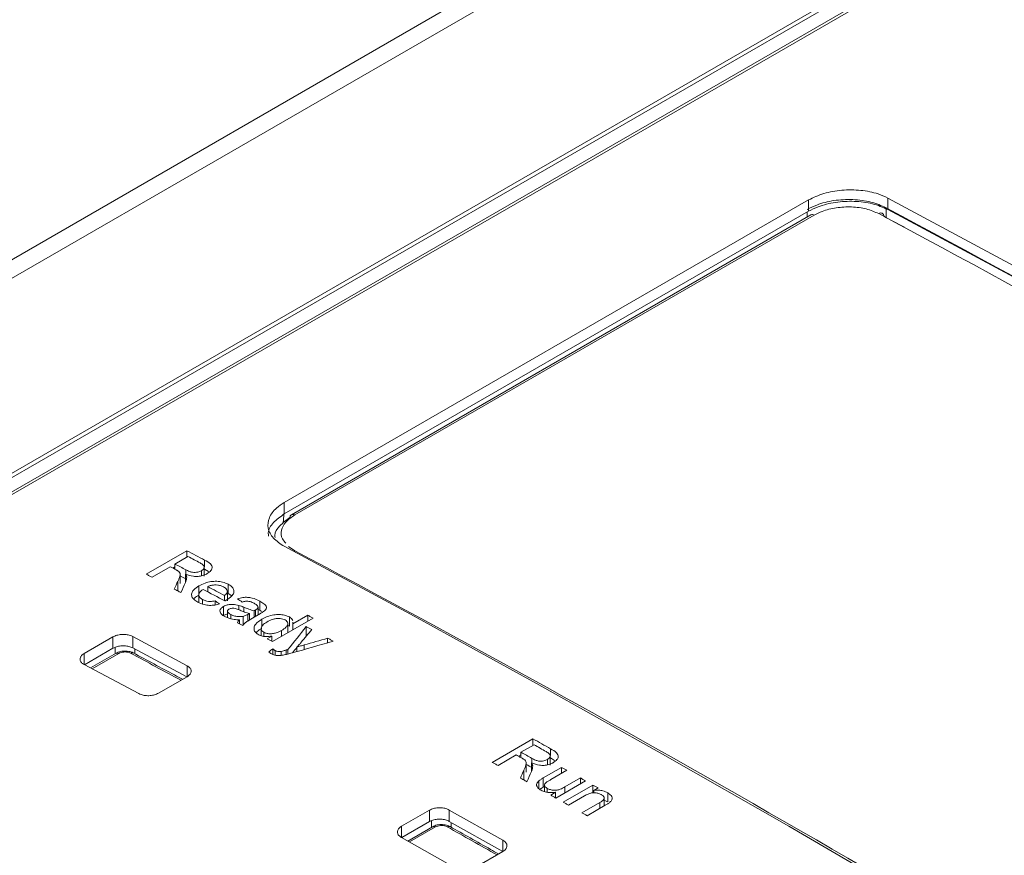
# Model space of a CAD drawing. Header units: millimetres. Extents: x 0 to 2100, y 0 to 1485.
# Tile 110 of 118: x 1598 to 1641, y 1362 to 1400. Entities that reach past the tile are written whole.
import ezdxf

# ---------------------------------------------------------------- set-up
doc = ezdxf.new("R2010")
doc.units = ezdxf.units.MM
doc.header["$LTSCALE"] = 5

msp = doc.modelspace()

# ---------------------------------------------------------------- linework, layer by layer
at = {"color": 7, "linetype": 'Continuous', "lineweight": 15}
for p, q in [((1643.098, 1405.864), (1527.428, 1339.089)), ((1643.387, 1405.846), (1527.717, 1339.071)), ((1626.735, 1405.13), (1312.217, 1223.563)), ((1529.123, 1339.242), (1643.411, 1405.219)), ((1624.643, 1404.768), (1311.808, 1224.172)), ((1529.338, 1339.244), (1643.139, 1404.94)), ((1632.754, 1391.559), (1609.331, 1378.038)), ((1632.754, 1391.049), (1632.754, 1391.559)), ((1636.289, 1391.642), (1636.289, 1391.132)), ((1609.331, 1377.527), (1632.754, 1391.049)), ((1632.857, 1390.891), (1609.647, 1377.491)), ((1633.005, 1390.88), (1609.794, 1377.481)), ((1609.331, 1378.038), (1609.331, 1377.527)), ((1604.98, 1375.881), (1603.164, 1374.832)), ((1604.444, 1375.288), (1605.027, 1375.624)), ((1604.98, 1375.598), (1604.98, 1375.881)), ((1603.42, 1374.697), (1604.235, 1375.167)), ((1604.348, 1375.107), (1604.444, 1375.163)), ((1604.444, 1375.057), (1604.444, 1375.288)), ((1604.678, 1374.418), (1604.678, 1374.826)), ((1604.917, 1374.472), (1604.917, 1374.832)), ((1605.626, 1374.762), (1605.626, 1374.991)), ((1605.749, 1374.74), (1605.749, 1375.149)), ((1605.768, 1375.055), (1605.937, 1374.95)), ((1604.573, 1374.102), (1604.573, 1374.511)), ((1605.516, 1373.955), (1605.516, 1374.308)), ((1605.911, 1374.046), (1605.911, 1374.278)), ((1606.827, 1373.976), (1606.827, 1374.385)), ((1605.513, 1373.914), (1605.513, 1373.589)), ((1606.656, 1373.648), (1606.656, 1373.881)), ((1606.786, 1373.642), (1606.786, 1374.051)), ((1606.827, 1373.976), (1606.984, 1373.86)), ((1605.679, 1373.503), (1605.679, 1373.704)), ((1606.235, 1373.457), (1606.235, 1373.641)), ((1606.612, 1372.982), (1606.612, 1373.39)), ((1607.297, 1373.242), (1607.297, 1373.442)), ((1608.236, 1373.224), (1608.236, 1373.632)), ((1606.794, 1373.183), (1606.794, 1372.887)), ((1606.934, 1372.85), (1606.934, 1373.034)), ((1607.487, 1372.542), (1607.487, 1372.95)), ((1607.774, 1373.076), (1607.705, 1373.038)), ((1607.774, 1372.787), (1607.774, 1373.076)), ((1607.978, 1372.909), (1608.262, 1373.073)), ((1607.982, 1372.911), (1607.982, 1373.198)), ((1608.038, 1372.943), (1608.038, 1373.229)), ((1608.156, 1373.012), (1608.156, 1373.359)), ((1608.156, 1373.263), (1608.236, 1373.224)), ((1608.236, 1373.224), (1608.312, 1373.167)), ((1610.382, 1372.998), (1609.711, 1372.611)), ((1610.382, 1372.738), (1610.382, 1372.998)), ((1607.332, 1372.613), (1607.332, 1372.795)), ((1608.32, 1372.489), (1608.32, 1372.821)), ((1608.798, 1371.824), (1610.614, 1372.873)), ((1609.463, 1372.556), (1609.557, 1372.514)), ((1609.491, 1372.224), (1609.491, 1372.621)), ((1609.557, 1372.514), (1609.557, 1372.923)), ((1609.711, 1372.611), (1609.713, 1372.692)), ((1609.711, 1372.351), (1609.711, 1372.611)), ((1608.294, 1372.407), (1608.294, 1372.088)), ((1608.418, 1372.059), (1608.418, 1372.237)), ((1609.211, 1372.062), (1609.211, 1372.322)), ((1610.312, 1372.081), (1610.312, 1372.49)), ((1600.385, 1371.287), (1601.676, 1372.032)), ((1601.676, 1372.032), (1601.676, 1371.522)), ((1602.559, 1372.051), (1604.988, 1370.746)), ((1602.559, 1372.051), (1602.559, 1371.541)), ((1608.766, 1372.066), (1608.566, 1371.95)), ((1608.766, 1371.842), (1608.766, 1372.066)), ((1611.266, 1371.77), (1611.266, 1371.974)), ((1601.676, 1371.522), (1600.404, 1370.788)), ((1601.816, 1371.3), (1600.677, 1370.643)), ((1604.971, 1370.245), (1602.559, 1371.541)), ((1608.818, 1371.251), (1608.818, 1371.498)), ((1608.915, 1371.218), (1608.915, 1371.423)), ((1609.184, 1371.21), (1609.184, 1371.382)), ((1609.485, 1371.265), (1609.485, 1371.466)), ((1609.889, 1371.375), (1609.889, 1371.578)), ((1602.825, 1369.498), (1600.387, 1370.797)), ((1604.986, 1370.254), (1603.708, 1369.516)), ((1620.44, 1367.476), (1618.624, 1366.427)), ((1620.44, 1367.185), (1620.44, 1367.476)), ((1619.904, 1366.876), (1620.487, 1367.212)), ((1619.904, 1366.637), (1619.904, 1366.876)), ((1618.88, 1366.284), (1619.695, 1366.755)), ((1619.798, 1366.697), (1619.904, 1366.758)), ((1620.138, 1365.989), (1620.138, 1366.397)), ((1620.377, 1366.029), (1620.377, 1366.399)), ((1621.086, 1366.316), (1621.086, 1366.551)), ((1621.208, 1366.303), (1621.208, 1366.711)), ((1621.228, 1366.626), (1621.405, 1366.51)), ((1620.033, 1365.666), (1620.033, 1366.074)), ((1621.721, 1366.201), (1620.902, 1365.729)), ((1621.232, 1365.654), (1621.953, 1366.07)), ((1621.721, 1365.936), (1621.721, 1366.201)), ((1620.707, 1365.255), (1620.707, 1365.601)), ((1620.902, 1365.321), (1620.902, 1365.729)), ((1621.464, 1364.831), (1622.792, 1365.598)), ((1622.559, 1365.729), (1621.862, 1365.327)), ((1622.559, 1365.463), (1622.559, 1365.729)), ((1620.902, 1365.321), (1620.959, 1365.353)), ((1620.959, 1365.409), (1620.959, 1365.115)), ((1621.077, 1365.091), (1621.077, 1365.263)), ((1621.448, 1365.088), (1621.232, 1364.963)), ((1621.448, 1364.841), (1621.448, 1365.088)), ((1623.118, 1365.413), (1621.79, 1364.647)), ((1623.118, 1365.061), (1623.118, 1365.413)), ((1623.165, 1365.175), (1623.35, 1365.282)), ((1623.165, 1365.064), (1623.165, 1365.175)), ((1623.778, 1364.658), (1623.778, 1365.066)), ((1622.023, 1364.516), (1622.735, 1364.926)), ((1623.421, 1364.63), (1622.629, 1364.173)), ((1623.623, 1364.481), (1623.623, 1364.83)), ((1614.567, 1363.568), (1615.818, 1364.29)), ((1615.818, 1364.29), (1615.818, 1363.781)), ((1616.701, 1364.297), (1619.097, 1362.946)), ((1616.701, 1364.297), (1616.701, 1363.788)), ((1622.861, 1364.041), (1623.673, 1364.509)), ((1615.818, 1363.781), (1614.574, 1363.062)), ((1619.097, 1362.436), (1616.701, 1363.788)), ((1614.567, 1363.568), (1614.567, 1363.058)), ((1615.958, 1363.55), (1614.847, 1362.909)), ((1616.967, 1361.716), (1614.568, 1363.066)), ((1619.097, 1362.441), (1617.85, 1361.721))]:
    msp.add_line(p, q, dxfattribs=at)
at = {"color": 8, "linetype": 'Continuous', "lineweight": 15}
for p, q in [((1632.689, 1390.793), (1632.689, 1391.012)), ((1636.22, 1391.208), (1636.22, 1390.769)), ((1609.32, 1377.639), (1609.272, 1377.112)), ((1609.512, 1376.072), (1609.797, 1375.88)), ((1609.756, 1375.852), (1609.797, 1375.88)), ((1605.768, 1375.163), (1605.768, 1375.464)), ((1604.931, 1374.828), (1604.931, 1375.031)), ((1607.522, 1373.156), (1607.522, 1373.359)), ((1607.705, 1372.746), (1607.705, 1373.038)), ((1610.222, 1371.471), (1610.222, 1371.674)), ((1600.385, 1371.287), (1600.385, 1370.797)), ((1601.934, 1371.292), (1600.746, 1370.606)), ((1601.766, 1371.271), (1601.766, 1371.564)), ((1602.648, 1371.493), (1602.648, 1371.31)), ((1609.413, 1371.249), (1609.413, 1371.445)), ((1604.988, 1370.746), (1604.988, 1370.255)), ((1621.228, 1366.726), (1621.228, 1367.035)), ((1620.391, 1366.395), (1620.391, 1366.603)), ((1621.862, 1365.061), (1621.862, 1365.327)), ((1623.421, 1364.364), (1623.421, 1364.63)), ((1615.908, 1363.521), (1615.908, 1363.822)), ((1616.791, 1363.737), (1616.791, 1363.551)), ((1616.081, 1363.539), (1614.918, 1362.869)), ((1619.097, 1362.946), (1619.097, 1362.442))]:
    msp.add_line(p, q, dxfattribs=at)
at = {"color": 7, "linetype": 'Continuous', "lineweight": 15, "flags": 128}
for points in [[(1681.367, 1365.619), (1675.734, 1369.092), (1670.1, 1372.502), (1664.464, 1375.85), (1658.828, 1379.136), (1653.192, 1382.358), (1647.556, 1385.516), (1641.922, 1388.611), (1636.289, 1391.642)], [(1636.289, 1391.132), (1641.922, 1388.101), (1647.556, 1385.007), (1653.192, 1381.848), (1658.828, 1378.626), (1664.464, 1375.341), (1670.1, 1371.993), (1675.734, 1368.582), (1681.367, 1365.109)], [(1609.331, 1376.079), (1614.964, 1373.048), (1620.598, 1369.954), (1626.234, 1366.795), (1631.87, 1363.573), (1637.506, 1360.288), (1643.141, 1356.94), (1648.776, 1353.529), (1654.409, 1350.056)], [(1605.768, 1375.464), (1605.669, 1375.516), (1605.571, 1375.568), (1605.472, 1375.62), (1605.374, 1375.672), (1605.275, 1375.725), (1605.177, 1375.777), (1605.078, 1375.829), (1604.98, 1375.881)], [(1605.027, 1375.624), (1605.094, 1375.589), (1605.162, 1375.553), (1605.23, 1375.517), (1605.297, 1375.481), (1605.365, 1375.445), (1605.433, 1375.41), (1605.5, 1375.374), (1605.568, 1375.338)], [(1604.235, 1375.167), (1604.268, 1375.15), (1604.301, 1375.133), (1604.333, 1375.115), (1604.366, 1375.098), (1604.399, 1375.081), (1604.432, 1375.063), (1604.464, 1375.046), (1604.497, 1375.029)], [(1604.931, 1375.031), (1604.87, 1375.063), (1604.809, 1375.095), (1604.748, 1375.128), (1604.688, 1375.16), (1604.627, 1375.192), (1604.566, 1375.224), (1604.505, 1375.256), (1604.444, 1375.288)], [(1603.164, 1374.832), (1603.196, 1374.815), (1603.228, 1374.799), (1603.26, 1374.782), (1603.292, 1374.765), (1603.324, 1374.748), (1603.356, 1374.731), (1603.388, 1374.714), (1603.42, 1374.697)], [(1604.678, 1374.756), (1604.688, 1374.751), (1604.748, 1374.719), (1604.809, 1374.687), (1604.87, 1374.655), (1604.931, 1374.622)], [(1606.656, 1373.881), (1606.563, 1373.931), (1606.47, 1373.981), (1606.377, 1374.03), (1606.284, 1374.08), (1606.191, 1374.129), (1606.098, 1374.179), (1606.004, 1374.229), (1605.911, 1374.278)], [(1604.416, 1374.169), (1604.453, 1374.15), (1604.49, 1374.13), (1604.526, 1374.111), (1604.563, 1374.091), (1604.6, 1374.072), (1604.636, 1374.052), (1604.673, 1374.033), (1604.71, 1374.013)], [(1605.702, 1374.157), (1605.824, 1374.092), (1605.946, 1374.027), (1606.068, 1373.962), (1606.19, 1373.897), (1606.312, 1373.832), (1606.434, 1373.767), (1606.556, 1373.702), (1606.679, 1373.637)], [(1610.614, 1372.873), (1610.585, 1372.888), (1610.556, 1372.904), (1610.527, 1372.92), (1610.498, 1372.935), (1610.469, 1372.951), (1610.44, 1372.967), (1610.411, 1372.983), (1610.382, 1372.998)], [(1607.238, 1372.663), (1607.268, 1372.648), (1607.297, 1372.632), (1607.326, 1372.617), (1607.355, 1372.601), (1607.384, 1372.585), (1607.413, 1372.57), (1607.442, 1372.554), (1607.471, 1372.538)], [(1610.558, 1372.357), (1610.527, 1372.374), (1610.497, 1372.39), (1610.466, 1372.407), (1610.435, 1372.423), (1610.404, 1372.44), (1610.373, 1372.457), (1610.343, 1372.473), (1610.312, 1372.49)], [(1608.566, 1371.95), (1608.595, 1371.934), (1608.624, 1371.918), (1608.653, 1371.903), (1608.682, 1371.887), (1608.711, 1371.871), (1608.74, 1371.856), (1608.769, 1371.84), (1608.798, 1371.824)], [(1611.512, 1371.841), (1611.481, 1371.857), (1611.45, 1371.874), (1611.42, 1371.891), (1611.389, 1371.907), (1611.358, 1371.924), (1611.328, 1371.94), (1611.297, 1371.957), (1611.266, 1371.974)], [(1621.228, 1367.035), (1621.129, 1367.09), (1621.031, 1367.145), (1620.932, 1367.2), (1620.834, 1367.255), (1620.735, 1367.311), (1620.637, 1367.366), (1620.538, 1367.421), (1620.44, 1367.476)], [(1620.391, 1366.603), (1620.33, 1366.637), (1620.269, 1366.671), (1620.208, 1366.705), (1620.148, 1366.74), (1620.087, 1366.774), (1620.026, 1366.808), (1619.965, 1366.842), (1619.904, 1366.876)], [(1620.487, 1367.212), (1620.554, 1367.174), (1620.622, 1367.136), (1620.69, 1367.098), (1620.757, 1367.06), (1620.825, 1367.022), (1620.893, 1366.984), (1620.96, 1366.946), (1621.028, 1366.908)], [(1618.624, 1366.427), (1618.656, 1366.41), (1618.688, 1366.392), (1618.72, 1366.374), (1618.752, 1366.356), (1618.784, 1366.338), (1618.816, 1366.32), (1618.848, 1366.302), (1618.88, 1366.284)], [(1619.695, 1366.755), (1619.728, 1366.736), (1619.76, 1366.718), (1619.793, 1366.7), (1619.826, 1366.681), (1619.859, 1366.663), (1619.892, 1366.645), (1619.924, 1366.626), (1619.957, 1366.608)], [(1620.138, 1366.337), (1620.148, 1366.331), (1620.208, 1366.297), (1620.269, 1366.263), (1620.33, 1366.229), (1620.391, 1366.195)], [(1621.953, 1366.07), (1621.924, 1366.087), (1621.895, 1366.103), (1621.866, 1366.119), (1621.837, 1366.136), (1621.808, 1366.152), (1621.779, 1366.169), (1621.75, 1366.185), (1621.721, 1366.201)], [(1619.876, 1365.726), (1619.913, 1365.705), (1619.949, 1365.685), (1619.986, 1365.664), (1620.023, 1365.643), (1620.06, 1365.623), (1620.096, 1365.602), (1620.133, 1365.582), (1620.17, 1365.561)], [(1622.792, 1365.598), (1622.762, 1365.614), (1622.733, 1365.63), (1622.704, 1365.647), (1622.675, 1365.663), (1622.646, 1365.68), (1622.617, 1365.696), (1622.588, 1365.713), (1622.559, 1365.729)], [(1623.35, 1365.282), (1623.321, 1365.298), (1623.292, 1365.315), (1623.263, 1365.331), (1623.234, 1365.348), (1623.205, 1365.364), (1623.176, 1365.381), (1623.147, 1365.397), (1623.118, 1365.413)], [(1621.232, 1364.963), (1621.261, 1364.946), (1621.29, 1364.93), (1621.319, 1364.914), (1621.348, 1364.897), (1621.377, 1364.881), (1621.406, 1364.864), (1621.435, 1364.848), (1621.464, 1364.831)], [(1621.79, 1364.647), (1621.819, 1364.631), (1621.849, 1364.614), (1621.878, 1364.598), (1621.907, 1364.581), (1621.936, 1364.565), (1621.965, 1364.549), (1621.994, 1364.532), (1622.023, 1364.516)], [(1622.629, 1364.173), (1622.658, 1364.156), (1622.687, 1364.14), (1622.716, 1364.123), (1622.745, 1364.107), (1622.774, 1364.09), (1622.803, 1364.074), (1622.832, 1364.057), (1622.861, 1364.041)]]:
    msp.add_lwpolyline(points, dxfattribs=at)
at = {"color": 7, "linetype": 'Continuous', "lineweight": 15}
for centre, radius, start, end in [((1632.922, 1390.76), 0.146, 55.5175, 116.3603), ((1635.979, 1390.833), 0.142, 357.0891, 127.9712), ((1609.733, 1377.368), 0.151, 124.8493, 182.3865), ((1601.868, 1371.192), 0.12, 56.2315, 115.4719), ((1616.01, 1363.44), 0.122, 54.7604, 115.0556)]:
    msp.add_arc(centre, radius, start, end, dxfattribs=at)
at = {"color": 8, "linetype": 'Continuous', "lineweight": 15}
for centre, radius, start, end in [((1609.711, 1377.361), 0.146, 55.5175, 116.3603), ((1602.537, 1371.199), 0.127, 66.1329, 125.3611), ((1616.683, 1363.442), 0.125, 65.5471, 125.8261)]:
    msp.add_arc(centre, radius, start, end, dxfattribs=at)
at = {"color": 7, "linetype": 'Continuous', "lineweight": 15}
for centre, major_axis, ratio, start_param, end_param in [((1689.237, 726.433), (-440.618, 692.462), 0.546414, 5.435234, 5.513342), ((1689.088, 720.61), (-444.38, 698.399), 0.546425, 5.435695, 5.512897), ((1689.309, 720.751), (-444.224, 698.129), 0.546414, 5.511325, 5.512889), ((1601.75, 670.191), (-379.105, 735.944), 0.606745, 5.48833, 5.565531), ((1588.181, 668.095), (337.297, 1122.505), 0.196682, 0.950558, 0.950948), ((1588.955, 668.542), (330.677, 1119.385), 0.194905, 0.947286, 0.9478), ((1625.947, 689.896), (-352.899, 743.271), 0.516, 5.576792, 5.577186), ((1626.595, 690.271), (-353.97, 742.678), 0.517286, 5.575348, 5.575749), ((1578.505, 662.509), (925.197, 1389.714), 0.236052, 1.197651, 1.198493), ((1577.196, 661.753), (989.214, 1419.489), 0.233603, 1.215373, 1.215822), ((1679.421, 720.766), (2230.874, 675.925), 0.276145, 1.517662, 1.518481), ((1680.132, 721.177), (2231.223, 676.124), 0.276096, 1.518088, 1.518554), ((1464.551, 596.724), (4468.668, 3296.158), 0.09739, 1.466877, 1.466917), ((1578.505, 662.509), (924.633, 1388.867), 0.236052, 1.198062, 1.198259), ((1614.378, 683.218), (337.297, 1122.505), 0.196682, 0.977204, 0.977594), ((1614.967, 683.558), (330.677, 1119.385), 0.194905, 0.973932, 0.974445)]:
    msp.add_ellipse(centre, major_axis=major_axis, ratio=ratio, start_param=start_param, end_param=end_param, dxfattribs=at)
at = {"color": 8, "linetype": 'Continuous', "lineweight": 15}
for start_param, end_param in [(5.508838, 5.512691), (5.484652, 5.488458)]:
    msp.add_ellipse((1655.527, 701.236), major_axis=(-444.248, 698.187), ratio=0.546423, start_param=start_param, end_param=end_param, dxfattribs=at)
at = {"color": 7, "linetype": 'Continuous', "lineweight": 15}
for points, knots in [([(1632.754, 1391.559), (1632.972, 1391.664), (1633.408, 1391.872), (1634.242, 1392.017), (1635.09, 1392.01), (1635.799, 1391.869), (1636.15, 1391.706), (1636.289, 1391.642)], [0, 0, 0, 0, 0.2144693, 0.4289354, 0.6434901, 0.8582208, 1, 1, 1, 1]), ([(1636.22, 1391.208), (1636.001, 1391.303), (1635.565, 1391.493), (1634.729, 1391.599), (1633.882, 1391.552), (1633.175, 1391.377), (1632.827, 1391.2), (1632.689, 1391.13)], [0, 0, 0, 0, 0.2154771, 0.4309888, 0.6456575, 0.8594606, 1, 1, 1, 1]), ([(1636.289, 1391.132), (1636.071, 1391.226), (1635.634, 1391.415), (1634.799, 1391.52), (1633.95, 1391.473), (1633.241, 1391.298), (1632.892, 1391.12), (1632.754, 1391.049)], [0, 0, 0, 0, 0.214907, 0.429816, 0.64466, 0.859341, 1, 1, 1, 1]), ([(1635.892, 1390.945), (1635.714, 1391.022), (1635.358, 1391.177), (1634.677, 1391.264), (1633.985, 1391.226), (1633.405, 1391.084), (1633.119, 1390.938), (1633.005, 1390.88)], [0, 0, 0, 0, 0.214686, 0.429358, 0.643929, 0.858303, 1, 1, 1, 1]), ([(1609.331, 1376.079), (1609.151, 1376.196), (1608.793, 1376.43), (1608.568, 1376.888), (1608.617, 1377.359), (1608.903, 1377.757), (1609.209, 1377.958), (1609.331, 1378.038)], [0, 0, 0, 0, 0.214906, 0.429815, 0.644659, 0.85934, 1, 1, 1, 1]), ([(1609.331, 1377.527), (1609.155, 1377.403), (1608.804, 1377.153), (1608.587, 1376.789), (1608.621, 1376.584), (1608.63, 1376.533)], [0, 0, 0, 0, 0.429335, 0.858664, 1, 1, 1, 1]), ([(1608.918, 1376.47), (1608.913, 1376.502), (1608.887, 1376.68), (1609.09, 1377.009), (1609.418, 1377.244), (1609.582, 1377.361)], [0, 0, 0, 0, 0.100469, 0.550229, 1, 1, 1, 1]), ([(1605.568, 1375.338), (1605.618, 1375.308), (1605.697, 1375.262), (1605.752, 1375.179), (1605.748, 1375.11), (1605.706, 1375.044), (1605.653, 1375.009), (1605.626, 1374.991)], [0, 0, 0, 0, 0.312638, 0.487299, 0.662951, 0.829785, 1, 1, 1, 1]), ([(1605.887, 1374.858), (1605.949, 1374.901), (1606.057, 1374.977), (1606.115, 1375.104), (1606.104, 1375.21), (1605.997, 1375.337), (1605.862, 1375.411), (1605.768, 1375.464)], [0, 0, 0, 0, 0.227793, 0.401835, 0.539885, 0.677756, 1, 1, 1, 1]), ([(1604.497, 1375.029), (1604.508, 1375.023), (1604.529, 1375.012), (1604.57, 1374.989), (1604.597, 1374.97), (1604.615, 1374.957)], [0, 0, 0, 0, 0.250264, 0.500558, 1, 1, 1, 1]), ([(1604.615, 1374.957), (1604.639, 1374.928), (1604.692, 1374.864), (1604.669, 1374.748), (1604.625, 1374.63), (1604.591, 1374.551), (1604.573, 1374.511)], [0, 0, 0, 0, 0.208581, 0.467053, 0.733232, 1, 1, 1, 1]), ([(1604.917, 1374.832), (1605.03, 1374.794), (1605.201, 1374.736), (1605.478, 1374.73), (1605.685, 1374.766), (1605.814, 1374.819), (1605.877, 1374.852), (1605.887, 1374.858)], [0, 0, 0, 0, 0.368489, 0.564546, 0.760629, 0.959147, 1, 1, 1, 1]), ([(1604.969, 1374.705), (1604.967, 1374.716), (1604.963, 1374.738), (1604.948, 1374.781), (1604.93, 1374.811), (1604.917, 1374.832)], [0, 0, 0, 0, 0.251117, 0.50232, 1, 1, 1, 1]), ([(1605.626, 1374.991), (1605.577, 1374.968), (1605.496, 1374.93), (1605.351, 1374.91), (1605.214, 1374.916), (1605.071, 1374.961), (1604.982, 1375.005), (1604.931, 1375.031)], [0, 0, 0, 0, 0.229564, 0.385101, 0.541233, 0.734744, 1, 1, 1, 1]), ([(1604.913, 1374.461), (1604.922, 1374.481), (1604.939, 1374.522), (1604.965, 1374.603), (1604.968, 1374.664), (1604.969, 1374.705)], [0, 0, 0, 0, 0.250613, 0.501321, 1, 1, 1, 1]), ([(1605.516, 1374.308), (1605.428, 1374.251), (1605.279, 1374.154), (1605.178, 1373.982), (1605.188, 1373.831), (1605.288, 1373.692), (1605.406, 1373.621), (1605.466, 1373.585)], [0, 0, 0, 0, 0.269519, 0.454611, 0.640526, 0.816127, 1, 1, 1, 1]), ([(1606.827, 1374.385), (1606.746, 1374.421), (1606.596, 1374.489), (1606.314, 1374.523), (1606.044, 1374.508), (1605.763, 1374.437), (1605.605, 1374.355), (1605.516, 1374.308)], [0, 0, 0, 0, 0.21513, 0.394773, 0.574206, 0.757341, 1, 1, 1, 1]), ([(1605.911, 1374.278), (1605.959, 1374.299), (1606.048, 1374.337), (1606.208, 1374.357), (1606.365, 1374.349), (1606.506, 1374.317), (1606.582, 1374.281), (1606.617, 1374.264)], [0, 0, 0, 0, 0.2247544, 0.4168174, 0.6081659, 0.8237917, 1, 1, 1, 1]), ([(1606.739, 1373.67), (1606.827, 1373.727), (1606.977, 1373.824), (1607.085, 1373.996), (1607.081, 1374.152), (1606.988, 1374.288), (1606.878, 1374.354), (1606.827, 1374.385)], [0, 0, 0, 0, 0.271321, 0.464146, 0.65773, 0.842398, 1, 1, 1, 1]), ([(1605.315, 1373.752), (1605.32, 1373.758), (1605.366, 1373.814), (1605.445, 1373.859), (1605.516, 1373.9)], [0, 0, 0, 0, 0.111437, 1, 1, 1, 1]), ([(1605.679, 1373.704), (1605.636, 1373.732), (1605.548, 1373.787), (1605.503, 1373.893), (1605.525, 1373.995), (1605.597, 1374.083), (1605.668, 1374.133), (1605.702, 1374.157)], [0, 0, 0, 0, 0.219622, 0.44189, 0.631024, 0.821842, 1, 1, 1, 1]), ([(1606.617, 1374.264), (1606.642, 1374.249), (1606.705, 1374.212), (1606.774, 1374.139), (1606.782, 1374.079), (1606.786, 1374.051)], [0, 0, 0, 0, 0.256512, 0.650716, 1, 1, 1, 1]), ([(1606.786, 1374.051), (1606.783, 1374.035), (1606.776, 1373.994), (1606.728, 1373.935), (1606.678, 1373.898), (1606.656, 1373.881)], [0, 0, 0, 0, 0.254528, 0.673244, 1, 1, 1, 1]), ([(1605.466, 1373.585), (1605.556, 1373.544), (1605.707, 1373.473), (1605.982, 1373.435), (1606.226, 1373.446), (1606.37, 1373.486), (1606.44, 1373.505)], [0, 0, 0, 0, 0.330702, 0.558274, 0.786321, 1, 1, 1, 1]), ([(1606.235, 1373.641), (1606.163, 1373.628), (1606.042, 1373.607), (1605.856, 1373.63), (1605.749, 1373.67), (1605.691, 1373.698), (1605.679, 1373.704)], [0, 0, 0, 0, 0.35967, 0.611114, 0.918377, 1, 1, 1, 1]), ([(1606.612, 1373.39), (1606.571, 1373.362), (1606.489, 1373.307), (1606.446, 1373.205), (1606.466, 1373.102), (1606.549, 1373.013), (1606.633, 1372.964), (1606.672, 1372.941)], [0, 0, 0, 0, 0.205878, 0.414435, 0.590323, 0.811189, 1, 1, 1, 1]), ([(1607.297, 1373.442), (1607.213, 1373.462), (1607.076, 1373.494), (1606.865, 1373.48), (1606.717, 1373.444), (1606.643, 1373.406), (1606.612, 1373.39)], [0, 0, 0, 0, 0.367435, 0.601377, 0.834962, 1, 1, 1, 1]), ([(1606.679, 1373.637), (1606.684, 1373.639), (1606.694, 1373.645), (1606.714, 1373.656), (1606.729, 1373.665), (1606.739, 1373.67)], [0, 0, 0, 0, 0.250001, 0.500002, 1, 1, 1, 1]), ([(1608.236, 1373.632), (1608.126, 1373.684), (1607.964, 1373.76), (1607.692, 1373.807), (1607.458, 1373.798), (1607.317, 1373.752), (1607.238, 1373.726)], [0, 0, 0, 0, 0.388504, 0.573963, 0.761399, 1, 1, 1, 1]), ([(1607.522, 1373.359), (1607.504, 1373.367), (1607.468, 1373.382), (1607.394, 1373.41), (1607.336, 1373.43), (1607.297, 1373.442)], [0, 0, 0, 0, 0.25006, 0.500133, 1, 1, 1, 1]), ([(1607.448, 1373.588), (1607.498, 1373.602), (1607.578, 1373.625), (1607.703, 1373.63), (1607.843, 1373.605), (1607.926, 1373.563), (1607.984, 1373.534)], [0, 0, 0, 0, 0.272383, 0.439754, 0.607794, 1, 1, 1, 1]), ([(1607.984, 1373.534), (1608.005, 1373.522), (1608.047, 1373.498), (1608.111, 1373.45), (1608.146, 1373.403), (1608.154, 1373.37), (1608.156, 1373.364)], [0, 0, 0, 0, 0.253428, 0.507272, 0.901117, 1, 1, 1, 1]), ([(1608.45, 1373.194), (1608.477, 1373.222), (1608.526, 1373.272), (1608.539, 1373.363), (1608.48, 1373.468), (1608.367, 1373.559), (1608.269, 1373.614), (1608.236, 1373.632)], [0, 0, 0, 0, 0.1889723, 0.3330999, 0.5288061, 0.8404565, 1, 1, 1, 1]), ([(1606.612, 1372.982), (1606.66, 1373.008), (1606.714, 1373.038), (1606.785, 1373.048), (1606.794, 1373.05)], [0, 0, 0, 0, 0.871094, 1, 1, 1, 1]), ([(1606.934, 1373.034), (1606.896, 1373.057), (1606.835, 1373.093), (1606.792, 1373.156), (1606.792, 1373.205), (1606.817, 1373.246), (1606.845, 1373.264), (1606.858, 1373.273)], [0, 0, 0, 0, 0.350169, 0.544993, 0.740896, 0.876555, 1, 1, 1, 1]), ([(1606.858, 1373.273), (1606.879, 1373.283), (1606.92, 1373.302), (1606.998, 1373.314), (1607.089, 1373.311), (1607.21, 1373.279), (1607.296, 1373.245), (1607.351, 1373.222)], [0, 0, 0, 0, 0.140504, 0.281914, 0.419033, 0.624711, 1, 1, 1, 1]), ([(1607.487, 1372.95), (1607.425, 1372.944), (1607.301, 1372.932), (1607.114, 1372.959), (1606.999, 1373.001), (1606.942, 1373.03), (1606.934, 1373.034)], [0, 0, 0, 0, 0.307638, 0.614853, 0.945136, 1, 1, 1, 1]), ([(1607.351, 1373.222), (1607.385, 1373.209), (1607.452, 1373.181), (1607.589, 1373.129), (1607.7, 1373.098), (1607.774, 1373.076)], [0, 0, 0, 0, 0.250534, 0.501114, 1, 1, 1, 1]), ([(1607.705, 1373.038), (1607.689, 1373.029), (1607.656, 1373.011), (1607.588, 1372.978), (1607.527, 1372.961), (1607.487, 1372.95)], [0, 0, 0, 0, 0.25237, 0.504936, 1, 1, 1, 1]), ([(1607.982, 1373.198), (1607.941, 1373.209), (1607.859, 1373.231), (1607.706, 1373.286), (1607.596, 1373.33), (1607.522, 1373.359)], [0, 0, 0, 0, 0.2504965, 0.5009193, 1, 1, 1, 1]), ([(1608.038, 1373.229), (1608.033, 1373.226), (1608.024, 1373.221), (1608.005, 1373.211), (1607.992, 1373.203), (1607.982, 1373.198)], [0, 0, 0, 0, 0.250248, 0.50044, 1, 1, 1, 1]), ([(1608.156, 1373.364), (1608.154, 1373.348), (1608.15, 1373.317), (1608.105, 1373.271), (1608.062, 1373.244), (1608.038, 1373.229)], [0, 0, 0, 0, 0.3031695, 0.6051145, 1, 1, 1, 1]), ([(1608.262, 1373.073), (1608.278, 1373.082), (1608.311, 1373.102), (1608.377, 1373.141), (1608.42, 1373.173), (1608.45, 1373.194)], [0, 0, 0, 0, 0.25045, 0.500915, 1, 1, 1, 1]), ([(1609.557, 1372.923), (1609.49, 1372.952), (1609.355, 1373.012), (1609.103, 1373.042), (1608.828, 1373.021), (1608.559, 1372.944), (1608.399, 1372.862), (1608.32, 1372.821)], [0, 0, 0, 0, 0.185805, 0.373096, 0.54026, 0.77347, 1, 1, 1, 1]), ([(1606.672, 1372.941), (1606.718, 1372.919), (1606.839, 1372.861), (1607.069, 1372.809), (1607.25, 1372.799), (1607.332, 1372.795)], [0, 0, 0, 0, 0.25521, 0.665031, 1, 1, 1, 1]), ([(1607.332, 1372.795), (1607.32, 1372.785), (1607.297, 1372.764), (1607.259, 1372.722), (1607.246, 1372.687), (1607.238, 1372.663)], [0, 0, 0, 0, 0.252097, 0.504574, 1, 1, 1, 1]), ([(1607.471, 1372.538), (1607.499, 1372.575), (1607.555, 1372.648), (1607.737, 1372.769), (1607.882, 1372.853), (1607.978, 1372.909)], [0, 0, 0, 0, 0.253816, 0.507661, 1, 1, 1, 1]), ([(1608.32, 1372.821), (1608.219, 1372.752), (1608.056, 1372.642), (1607.963, 1372.452), (1607.986, 1372.297), (1608.082, 1372.189), (1608.162, 1372.142), (1608.185, 1372.129)], [0, 0, 0, 0, 0.334501, 0.538314, 0.743185, 0.9285, 1, 1, 1, 1]), ([(1608.418, 1372.237), (1608.386, 1372.258), (1608.322, 1372.301), (1608.289, 1372.384), (1608.299, 1372.472), (1608.376, 1372.584), (1608.484, 1372.652), (1608.553, 1372.696)], [0, 0, 0, 0, 0.16096, 0.322597, 0.484719, 0.671132, 1, 1, 1, 1]), ([(1608.553, 1372.696), (1608.634, 1372.739), (1608.757, 1372.805), (1608.969, 1372.856), (1609.131, 1372.86), (1609.268, 1372.837), (1609.333, 1372.807), (1609.363, 1372.793)], [0, 0, 0, 0, 0.353783, 0.539483, 0.726454, 0.870068, 1, 1, 1, 1]), ([(1609.363, 1372.793), (1609.395, 1372.772), (1609.46, 1372.729), (1609.496, 1372.646), (1609.486, 1372.554), (1609.397, 1372.438), (1609.281, 1372.366), (1609.211, 1372.322)], [0, 0, 0, 0, 0.1589136, 0.3187896, 0.4685752, 0.6750784, 1, 1, 1, 1]), ([(1609.715, 1372.764), (1609.698, 1372.796), (1609.667, 1372.856), (1609.592, 1372.902), (1609.557, 1372.923)], [0, 0, 0, 0, 0.535312, 1, 1, 1, 1]), ([(1601.676, 1372.032), (1601.731, 1372.058), (1601.84, 1372.11), (1602.049, 1372.147), (1602.26, 1372.144), (1602.437, 1372.108), (1602.524, 1372.068), (1602.559, 1372.051)], [0, 0, 0, 0, 0.214985, 0.429776, 0.646451, 0.856702, 1, 1, 1, 1]), ([(1608.097, 1372.236), (1608.104, 1372.247), (1608.151, 1372.315), (1608.243, 1372.368), (1608.32, 1372.412)], [0, 0, 0, 0, 0.166317, 1, 1, 1, 1]), ([(1608.185, 1372.129), (1608.237, 1372.105), (1608.343, 1372.058), (1608.557, 1372.036), (1608.695, 1372.056), (1608.766, 1372.066)], [0, 0, 0, 0, 0.325413, 0.654956, 1, 1, 1, 1]), ([(1609.211, 1372.322), (1609.133, 1372.282), (1609.014, 1372.219), (1608.807, 1372.172), (1608.639, 1372.17), (1608.504, 1372.196), (1608.441, 1372.226), (1608.418, 1372.237)], [0, 0, 0, 0, 0.346078, 0.533202, 0.72131, 0.895845, 1, 1, 1, 1]), ([(1602.559, 1371.541), (1602.504, 1371.565), (1602.394, 1371.613), (1602.184, 1371.64), (1601.972, 1371.627), (1601.797, 1371.584), (1601.711, 1371.54), (1601.676, 1371.522)], [0, 0, 0, 0, 0.216382, 0.432615, 0.649852, 0.859998, 1, 1, 1, 1]), ([(1609.889, 1371.578), (1609.907, 1371.596), (1609.943, 1371.632), (1610.012, 1371.703), (1610.059, 1371.759), (1610.09, 1371.795)], [0, 0, 0, 0, 0.250072, 0.500161, 1, 1, 1, 1]), ([(1610.222, 1371.674), (1610.167, 1371.658), (1610.083, 1371.634), (1609.972, 1371.602), (1609.917, 1371.586), (1609.889, 1371.578)], [0, 0, 0, 0, 0.4999974, 0.7499985, 1, 1, 1, 1]), ([(1600.387, 1370.797), (1600.342, 1370.827), (1600.252, 1370.886), (1600.194, 1371.001), (1600.208, 1371.119), (1600.28, 1371.218), (1600.355, 1371.267), (1600.385, 1371.287)], [0, 0, 0, 0, 0.216475, 0.43278, 0.650287, 0.860398, 1, 1, 1, 1]), ([(1602.586, 1371.312), (1602.58, 1371.317), (1602.524, 1371.36), (1602.367, 1371.394), (1602.138, 1371.406), (1601.94, 1371.369), (1601.85, 1371.312), (1601.822, 1371.294)], [0, 0, 0, 0, 0.029718, 0.28761, 0.577846, 0.868351, 1, 1, 1, 1]), ([(1602.464, 1371.303), (1602.443, 1371.313), (1602.39, 1371.337), (1602.283, 1371.359), (1602.157, 1371.36), (1602.032, 1371.338), (1601.967, 1371.307), (1601.934, 1371.292)], [0, 0, 0, 0, 0.144546, 0.358543, 0.572193, 0.786111, 1, 1, 1, 1]), ([(1604.783, 1370.136), (1604.663, 1370.201), (1603.932, 1370.595), (1603.2, 1370.987), (1602.589, 1371.315)], [0, 0, 0, 0, 0.1633057, 1, 1, 1, 1]), ([(1608.638, 1371.368), (1608.646, 1371.359), (1608.663, 1371.343), (1608.698, 1371.31), (1608.732, 1371.29), (1608.755, 1371.276)], [0, 0, 0, 0, 0.2506602, 0.5014458, 1, 1, 1, 1]), ([(1608.755, 1371.276), (1608.801, 1371.255), (1608.884, 1371.216), (1609.056, 1371.195), (1609.183, 1371.206), (1609.259, 1371.217), (1609.273, 1371.22)], [0, 0, 0, 0, 0.319779, 0.583986, 0.921611, 1, 1, 1, 1]), ([(1608.915, 1371.423), (1608.906, 1371.429), (1608.887, 1371.44), (1608.853, 1371.464), (1608.832, 1371.484), (1608.818, 1371.498)], [0, 0, 0, 0, 0.251241, 0.502421, 1, 1, 1, 1]), ([(1609.184, 1371.382), (1609.161, 1371.38), (1609.113, 1371.374), (1609.036, 1371.378), (1608.969, 1371.396), (1608.932, 1371.415), (1608.915, 1371.423)], [0, 0, 0, 0, 0.245551, 0.492532, 0.768729, 1, 1, 1, 1]), ([(1609.413, 1371.445), (1609.394, 1371.439), (1609.357, 1371.428), (1609.282, 1371.406), (1609.223, 1371.392), (1609.184, 1371.382)], [0, 0, 0, 0, 0.25059, 0.501179, 1, 1, 1, 1]), ([(1609.273, 1371.22), (1609.307, 1371.226), (1609.377, 1371.239), (1609.512, 1371.271), (1609.611, 1371.297), (1609.678, 1371.314)], [0, 0, 0, 0, 0.250574, 0.501, 1, 1, 1, 1]), ([(1609.485, 1371.466), (1609.479, 1371.464), (1609.467, 1371.461), (1609.442, 1371.454), (1609.424, 1371.448), (1609.413, 1371.445)], [0, 0, 0, 0, 0.250012, 0.500027, 1, 1, 1, 1]), ([(1604.988, 1370.746), (1605.033, 1370.717), (1605.122, 1370.657), (1605.178, 1370.541), (1605.164, 1370.423), (1605.092, 1370.324), (1605.017, 1370.274), (1604.986, 1370.254)], [0, 0, 0, 0, 0.215726, 0.431251, 0.648838, 0.860091, 1, 1, 1, 1]), ([(1603.708, 1369.516), (1603.653, 1369.49), (1603.543, 1369.438), (1603.332, 1369.402), (1603.12, 1369.405), (1602.945, 1369.442), (1602.859, 1369.482), (1602.825, 1369.498)], [0, 0, 0, 0, 0.216342, 0.432492, 0.650423, 0.861616, 1, 1, 1, 1]), ([(1621.028, 1366.908), (1621.078, 1366.877), (1621.157, 1366.828), (1621.212, 1366.743), (1621.208, 1366.671), (1621.166, 1366.604), (1621.112, 1366.569), (1621.086, 1366.551)], [0, 0, 0, 0, 0.312589, 0.4872, 0.662798, 0.82964, 1, 1, 1, 1]), ([(1621.347, 1366.41), (1621.409, 1366.454), (1621.517, 1366.53), (1621.575, 1366.659), (1621.564, 1366.769), (1621.457, 1366.9), (1621.322, 1366.979), (1621.228, 1367.035)], [0, 0, 0, 0, 0.228033, 0.402101, 0.540119, 0.67796, 1, 1, 1, 1]), ([(1619.957, 1366.608), (1619.968, 1366.602), (1619.989, 1366.59), (1620.03, 1366.566), (1620.057, 1366.546), (1620.075, 1366.532)], [0, 0, 0, 0, 0.250446, 0.500924, 1, 1, 1, 1]), ([(1620.075, 1366.532), (1620.099, 1366.502), (1620.152, 1366.435), (1620.129, 1366.317), (1620.085, 1366.197), (1620.051, 1366.115), (1620.033, 1366.074)], [0, 0, 0, 0, 0.208455, 0.466792, 0.733101, 1, 1, 1, 1]), ([(1620.377, 1366.399), (1620.489, 1366.358), (1620.661, 1366.296), (1620.938, 1366.285), (1621.145, 1366.318), (1621.274, 1366.371), (1621.337, 1366.405), (1621.347, 1366.41)], [0, 0, 0, 0, 0.368046, 0.564134, 0.760249, 0.958902, 1, 1, 1, 1]), ([(1620.429, 1366.268), (1620.427, 1366.279), (1620.423, 1366.302), (1620.408, 1366.346), (1620.39, 1366.378), (1620.377, 1366.399)], [0, 0, 0, 0, 0.251234, 0.502553, 1, 1, 1, 1]), ([(1621.086, 1366.551), (1621.037, 1366.528), (1620.956, 1366.491), (1620.811, 1366.472), (1620.674, 1366.481), (1620.531, 1366.529), (1620.442, 1366.576), (1620.391, 1366.603)], [0, 0, 0, 0, 0.229691, 0.385278, 0.541464, 0.734938, 1, 1, 1, 1]), ([(1620.373, 1366.018), (1620.382, 1366.038), (1620.399, 1366.08), (1620.425, 1366.163), (1620.428, 1366.226), (1620.429, 1366.268)], [0, 0, 0, 0, 0.250696, 0.501486, 1, 1, 1, 1]), ([(1620.707, 1365.601), (1620.669, 1365.564), (1620.605, 1365.501), (1620.596, 1365.389), (1620.657, 1365.278), (1620.752, 1365.213), (1620.805, 1365.177)], [0, 0, 0, 0, 0.26926, 0.458397, 0.699837, 1, 1, 1, 1]), ([(1620.902, 1365.729), (1620.885, 1365.719), (1620.85, 1365.698), (1620.782, 1365.657), (1620.737, 1365.623), (1620.707, 1365.601)], [0, 0, 0, 0, 0.250388, 0.500798, 1, 1, 1, 1]), ([(1621.077, 1365.263), (1621.04, 1365.288), (1620.979, 1365.329), (1620.953, 1365.404), (1620.967, 1365.463), (1620.998, 1365.496), (1621.012, 1365.512)], [0, 0, 0, 0, 0.359394, 0.586407, 0.81386, 1, 1, 1, 1]), ([(1621.012, 1365.512), (1621.028, 1365.525), (1621.061, 1365.55), (1621.136, 1365.597), (1621.193, 1365.631), (1621.232, 1365.654)], [0, 0, 0, 0, 0.251848, 0.503187, 1, 1, 1, 1]), ([(1620.765, 1365.236), (1620.776, 1365.244), (1620.82, 1365.273), (1620.868, 1365.3), (1620.902, 1365.321)], [0, 0, 0, 0, 0.265478, 1, 1, 1, 1]), ([(1620.805, 1365.177), (1620.864, 1365.149), (1620.982, 1365.094), (1621.216, 1365.064), (1621.37, 1365.08), (1621.448, 1365.088)], [0, 0, 0, 0, 0.327864, 0.658704, 1, 1, 1, 1]), ([(1621.862, 1365.327), (1621.797, 1365.291), (1621.696, 1365.235), (1621.525, 1365.185), (1621.37, 1365.178), (1621.21, 1365.202), (1621.122, 1365.242), (1621.077, 1365.263)], [0, 0, 0, 0, 0.299393, 0.461814, 0.625785, 0.807962, 1, 1, 1, 1]), ([(1622.735, 1364.926), (1622.788, 1364.955), (1622.885, 1365.007), (1623.04, 1365.059), (1623.197, 1365.071), (1623.344, 1365.05), (1623.445, 1365.012), (1623.494, 1364.987), (1623.503, 1364.982)], [0, 0, 0, 0, 0.245771, 0.452343, 0.592845, 0.774973, 0.955484, 1, 1, 1, 1]), ([(1623.778, 1365.066), (1623.711, 1365.099), (1623.592, 1365.156), (1623.37, 1365.19), (1623.234, 1365.18), (1623.165, 1365.175)], [0, 0, 0, 0, 0.389715, 0.691381, 1, 1, 1, 1]), ([(1623.879, 1364.642), (1623.916, 1364.679), (1623.979, 1364.742), (1623.99, 1364.852), (1623.929, 1364.964), (1623.833, 1365.029), (1623.778, 1365.066)], [0, 0, 0, 0, 0.268136, 0.455562, 0.688076, 1, 1, 1, 1]), ([(1623.503, 1364.982), (1623.54, 1364.957), (1623.6, 1364.916), (1623.629, 1364.841), (1623.614, 1364.771), (1623.537, 1364.7), (1623.464, 1364.656), (1623.421, 1364.63)], [0, 0, 0, 0, 0.236254, 0.394429, 0.553467, 0.739451, 1, 1, 1, 1]), ([(1623.623, 1364.726), (1623.626, 1364.725), (1623.688, 1364.712), (1623.734, 1364.685), (1623.778, 1364.658)], [0, 0, 0, 0, 0.050322, 1, 1, 1, 1]), ([(1623.673, 1364.509), (1623.691, 1364.52), (1623.727, 1364.541), (1623.799, 1364.584), (1623.847, 1364.619), (1623.879, 1364.642)], [0, 0, 0, 0, 0.250682, 0.50137, 1, 1, 1, 1]), ([(1615.818, 1364.29), (1615.873, 1364.316), (1615.983, 1364.368), (1616.192, 1364.402), (1616.404, 1364.396), (1616.58, 1364.357), (1616.666, 1364.314), (1616.701, 1364.297)], [0, 0, 0, 0, 0.215598, 0.431005, 0.648187, 0.858738, 1, 1, 1, 1]), ([(1616.701, 1363.788), (1616.646, 1363.813), (1616.536, 1363.863), (1616.326, 1363.894), (1616.115, 1363.884), (1615.939, 1363.842), (1615.853, 1363.798), (1615.818, 1363.781)], [0, 0, 0, 0, 0.215982, 0.431799, 0.648999, 0.85951, 1, 1, 1, 1]), ([(1614.568, 1363.066), (1614.523, 1363.097), (1614.433, 1363.159), (1614.376, 1363.278), (1614.39, 1363.398), (1614.462, 1363.499), (1614.537, 1363.548), (1614.567, 1363.568)], [0, 0, 0, 0, 0.216066, 0.431948, 0.649394, 0.859901, 1, 1, 1, 1]), ([(1616.733, 1363.553), (1616.727, 1363.558), (1616.671, 1363.603), (1616.514, 1363.64), (1616.285, 1363.656), (1616.084, 1363.621), (1615.993, 1363.562), (1615.964, 1363.544)], [0, 0, 0, 0, 0.029519, 0.286871, 0.574577, 0.864574, 1, 1, 1, 1]), ([(1616.61, 1363.544), (1616.589, 1363.554), (1616.537, 1363.58), (1616.43, 1363.603), (1616.303, 1363.606), (1616.179, 1363.586), (1616.113, 1363.555), (1616.081, 1363.539)], [0, 0, 0, 0, 0.142463, 0.3567198, 0.5709524, 0.7854907, 1, 1, 1, 1]), ([(1618.907, 1362.332), (1618.787, 1362.4), (1618.063, 1362.809), (1617.339, 1363.216), (1616.735, 1363.556)], [0, 0, 0, 0, 0.166, 1, 1, 1, 1]), ([(1619.097, 1362.946), (1619.142, 1362.915), (1619.231, 1362.853), (1619.288, 1362.733), (1619.274, 1362.612), (1619.202, 1362.511), (1619.127, 1362.461), (1619.097, 1362.441)], [0, 0, 0, 0, 0.215818, 0.431442, 0.648915, 0.859802, 1, 1, 1, 1])]:
    msp.add_open_spline(points, degree=3, knots=knots, dxfattribs=at)
at = {"color": 8, "linetype": 'Continuous', "lineweight": 15}
msp.add_open_spline([(1609.794, 1377.481), (1609.647, 1377.379), (1609.354, 1377.174), (1609.179, 1376.796), (1609.187, 1376.459), (1609.344, 1376.281), (1609.403, 1376.215)], degree=3, knots=[0, 0, 0, 0, 0.278841, 0.5577, 0.836717, 1, 1, 1, 1], dxfattribs=at)

doc.saveas('drawing.dxf')
